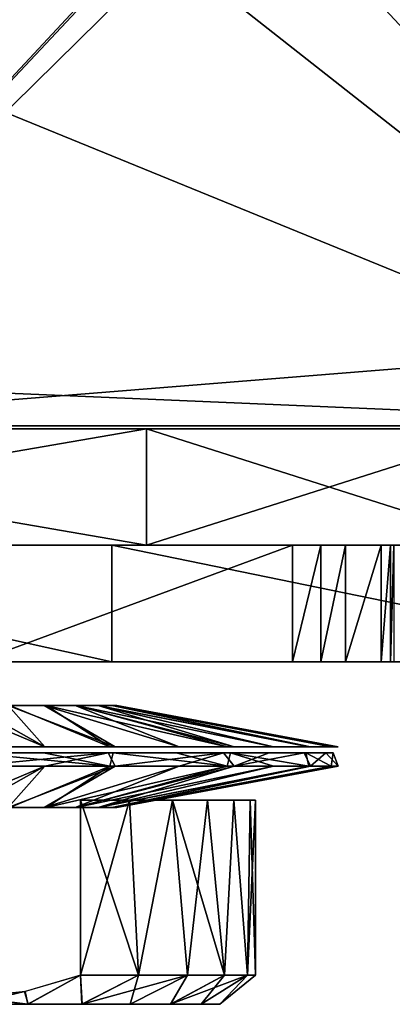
# Model space of a CAD drawing. Header units: millimetres. Extents: x -229 to 223, y -69 to 475.
# Tile 11 of 92: x -43 to -30, y -60 to -26. Entities that reach past the tile are written whole.
import ezdxf

# ---------------------------------------------------------------- set-up
doc = ezdxf.new("R2010")
doc.units = ezdxf.units.MM
doc.header["$LTSCALE"] = 65.185185
for name, color, linetype in [('11', 7, 'CONTINUOUS'), ('12', 7, 'CONTINUOUS'), ('712', 7, 'CONTINUOUS'), ('713', 7, 'CONTINUOUS'), ('723', 7, 'CONTINUOUS'), ('725', 7, 'CONTINUOUS'), ('73', 7, 'CONTINUOUS'), ('74', 7, 'CONTINUOUS'), ('75', 7, 'CONTINUOUS'), ('758', 7, 'CONTINUOUS'), ('809', 7, 'CONTINUOUS'), ('810', 7, 'CONTINUOUS'), ('812', 7, 'CONTINUOUS'), ('824', 7, 'CONTINUOUS'), ('827', 7, 'CONTINUOUS'), ('828', 7, 'CONTINUOUS')]:
    doc.layers.add(name, color=color, linetype=linetype)

msp = doc.modelspace()

# ---------------------------------------------------------------- linework, layer by layer
at = {"layer": '11', "color": 7, "linetype": 'Continuous'}
for points in [[(-17, 0.3, -82.75), (-17, 0, -82.75), (-54.25, -39.7, -82.75), (-17, 0.3, -82.75)], [(-50.464, -26.03, -82.75), (-17, 0.3, -82.75), (-54.25, -39.7, -82.75), (-50.464, -26.03, -82.75)], [(-17, 0, -82.75), (-17, -3, -82.75), (-54.25, -39.7, -82.75), (-17, 0, -82.75)], [(-50.464, -13.37, -82.75), (-17, 0.3, -82.75), (-50.464, -26.03, -82.75), (-50.464, -13.37, -82.75)], [(-54.25, -39.7, -82.75), (-17, -3, -82.75), (-17, -36.7, -82.75), (-54.25, -39.7, -82.75)], [(-17, -39.7, -82.75), (-54.25, -39.7, -82.75), (-17, -36.7, -82.75), (-17, -39.7, -82.75)]]:
    msp.add_3dface(points, dxfattribs=at)
at = {"layer": '12', "color": 7, "linetype": 'Continuous'}
for points in [[(-54.25, 0.3, 82.75), (-50.464, -13.37, 82.75), (-17, -39.7, 82.75), (-54.25, 0.3, 82.75)], [(-17, -3, 82.75), (-54.25, 0.3, 82.75), (-17, -36.7, 82.75), (-17, -3, 82.75)], [(-17, -36.7, 82.75), (-54.25, 0.3, 82.75), (-17, -39.7, 82.75), (-17, -36.7, 82.75)], [(-50.464, -13.37, 82.75), (-50.464, -26.03, 82.75), (-17, -39.7, 82.75), (-50.464, -13.37, 82.75)], [(-50.464, -26.03, 82.75), (-54.25, -38.107, 82.75), (-17, -39.7, 82.75), (-50.464, -26.03, 82.75)], [(-54.25, -38.107, 82.75), (-54.25, -39.7, 82.75), (-17, -39.7, 82.75), (-54.25, -38.107, 82.75)]]:
    msp.add_3dface(points, dxfattribs=at)
at = {"layer": '712', "color": 7, "linetype": 'Continuous'}
for points in [[(-57.824, -47.8, 93.575), (-44.331, -47.8, -100.67), (-39.672, -47.8, 102.596), (-57.824, -47.8, 93.575)], [(-44.331, -47.8, -100.67), (-33.478, -47.8, -104.782), (-39.672, -47.8, 102.596), (-44.331, -47.8, -100.67)], [(-30.115, -47.8, -108.486), (-30, -47.8, -109.545), (-39.672, -47.8, 102.596), (-30.115, -47.8, -108.486)], [(-39.672, -47.8, 102.596), (-30, -47.8, -109.545), (-20.172, -47.8, 108.134), (-39.672, -47.8, 102.596)], [(-30.438, -47.8, -107.499), (-30.115, -47.8, -108.486), (-39.672, -47.8, 102.596), (-30.438, -47.8, -107.499)], [(-31.663, -47.8, -105.821), (-30.438, -47.8, -107.499), (-39.672, -47.8, 102.596), (-31.663, -47.8, -105.821)], [(-32.505, -47.8, -105.213), (-31.663, -47.8, -105.821), (-39.672, -47.8, 102.596), (-32.505, -47.8, -105.213)], [(-33.478, -47.8, -104.782), (-32.505, -47.8, -105.213), (-39.672, -47.8, 102.596), (-33.478, -47.8, -104.782)]]:
    msp.add_3dface(points, dxfattribs=at)
at = {"layer": '713', "color": 7, "linetype": 'Continuous'}
for points in [[(-57.824, -43.8, 93.575), (-39.672, -43.8, 102.596), (-54.642, -43.8, -95.467), (-57.824, -43.8, 93.575)], [(-54.642, -43.8, -95.467), (-39.672, -43.8, 102.596), (-44.331, -43.8, -100.67), (-54.642, -43.8, -95.467)], [(-44.331, -43.8, -100.67), (-39.672, -43.8, 102.596), (-33.478, -43.8, -104.782), (-44.331, -43.8, -100.67)], [(-39.672, -43.8, 102.596), (-20.172, -43.8, 108.134), (-33.478, -43.8, -104.782), (-39.672, -43.8, 102.596)], [(-33.478, -43.8, -104.782), (-20.172, -43.8, 108.134), (-32.505, -43.8, -105.213), (-33.478, -43.8, -104.782)], [(-32.505, -43.8, -105.213), (-20.172, -43.8, 108.134), (-31.663, -43.8, -105.821), (-32.505, -43.8, -105.213)], [(-31.663, -43.8, -105.821), (-20.172, -43.8, 108.134), (-30.438, -43.8, -107.499), (-31.663, -43.8, -105.821)], [(-30.438, -43.8, -107.499), (-20.172, -43.8, 108.134), (-30.115, -43.8, -108.486), (-30.438, -43.8, -107.499)], [(-30.115, -43.8, -108.486), (-20.172, -43.8, 108.134), (-30, -43.8, -109.545), (-30.115, -43.8, -108.486)]]:
    msp.add_3dface(points, dxfattribs=at)
at = {"layer": '723', "color": 7, "linetype": 'Continuous'}
for points in [[(-33.478, -47.8, -104.782), (-44.331, -47.8, -100.67), (-33.478, -43.8, -104.782), (-33.478, -47.8, -104.782)], [(-44.331, -47.8, -100.67), (-44.331, -43.8, -100.67), (-33.478, -43.8, -104.782), (-44.331, -47.8, -100.67)]]:
    msp.add_3dface(points, dxfattribs=at)
at = {"layer": '725', "color": 7, "linetype": 'Continuous'}
for points in [[(-57.824, -47.8, 93.575), (-39.672, -47.8, 102.596), (-57.824, -43.8, 93.575), (-57.824, -47.8, 93.575)], [(-39.672, -47.8, 102.596), (-39.672, -43.8, 102.596), (-57.824, -43.8, 93.575), (-39.672, -47.8, 102.596)], [(-39.672, -47.8, 102.596), (-20.172, -47.8, 108.134), (-39.672, -43.8, 102.596), (-39.672, -47.8, 102.596)], [(-20.172, -47.8, 108.134), (-20.172, -43.8, 108.134), (-39.672, -43.8, 102.596), (-20.172, -47.8, 108.134)]]:
    msp.add_3dface(points, dxfattribs=at)
at = {"layer": '73', "color": 7, "linetype": 'Continuous'}
for points in [[(-61.642, -39.8, -89.289), (-38.481, -39.8, -101.446), (-61.602, -43.8, -89.316), (-61.642, -39.8, -89.289)], [(-61.602, -43.8, -89.316), (-38.481, -39.8, -101.446), (-38.49, -43.8, -101.443), (-61.602, -43.8, -89.316)], [(-38.481, -39.8, -101.446), (-25.952, -39.8, -105.35), (-38.49, -43.8, -101.443), (-38.481, -39.8, -101.446)], [(-38.49, -43.8, -101.443), (-25.952, -39.8, -105.35), (-13.111, -43.8, -107.705), (-38.49, -43.8, -101.443)]]:
    msp.add_3dface(points, dxfattribs=at)
at = {"layer": '74', "color": 7, "linetype": 'Continuous'}
for points in [[(-38.485, -43.8, 101.445), (-61.604, -39.8, 89.315), (-61.64, -43.8, 89.29), (-38.485, -43.8, 101.445)], [(-38.486, -39.8, 101.445), (-61.604, -39.8, 89.315), (-38.485, -43.8, 101.445), (-38.486, -39.8, 101.445)], [(-13.108, -39.8, 107.705), (-38.486, -39.8, 101.445), (-25.956, -43.8, 105.35), (-13.108, -39.8, 107.705)], [(-25.956, -43.8, 105.35), (-38.486, -39.8, 101.445), (-38.485, -43.8, 101.445), (-25.956, -43.8, 105.35)]]:
    msp.add_3dface(points, dxfattribs=at)
at = {"layer": '75', "color": 7, "linetype": 'Continuous'}
for points in [[(108.5, -39.8), (107.704, -39.8, -13.117), (-108.5, -39.8), (108.5, -39.8)], [(108.5, -39.8), (-108.5, -39.8), (-107.704, -39.8, 13.117), (108.5, -39.8)], [(107.704, -39.8, -13.117), (-107.707, -39.8, -13.09), (-108.5, -39.8), (107.704, -39.8, -13.117)], [(107.704, -39.8, -13.117), (-105.341, -39.8, -25.988), (-107.707, -39.8, -13.09), (107.704, -39.8, -13.117)], [(108.5, -39.8), (-107.704, -39.8, 13.117), (107.707, -39.8, 13.09), (108.5, -39.8)], [(-107.704, -39.8, 13.117), (-105.327, -39.8, 26.043), (105.341, -39.8, 25.988), (-107.704, -39.8, 13.117)], [(-107.704, -39.8, 13.117), (105.341, -39.8, 25.988), (107.707, -39.8, 13.09), (-107.704, -39.8, 13.117)], [(107.704, -39.8, -13.117), (105.327, -39.8, -26.043), (-105.341, -39.8, -25.988), (107.704, -39.8, -13.117)], [(105.327, -39.8, -26.043), (101.409, -39.8, -38.577), (-105.341, -39.8, -25.988), (105.327, -39.8, -26.043)], [(101.409, -39.8, -38.577), (-96.071, -39.8, -50.424), (-105.341, -39.8, -25.988), (101.409, -39.8, -38.577)], [(-105.327, -39.8, 26.043), (-101.409, -39.8, 38.577), (105.341, -39.8, 25.988), (-105.327, -39.8, 26.043)], [(-101.409, -39.8, 38.577), (-96.024, -39.8, 50.513), (96.071, -39.8, 50.424), (-101.409, -39.8, 38.577)], [(-101.409, -39.8, 38.577), (96.071, -39.8, 50.424), (105.341, -39.8, 25.988), (-101.409, -39.8, 38.577)], [(101.409, -39.8, -38.577), (96.024, -39.8, -50.513), (-96.071, -39.8, -50.424), (101.409, -39.8, -38.577)], [(96.024, -39.8, -50.513), (-81.22, -39.8, -71.94), (-96.071, -39.8, -50.424), (96.024, -39.8, -50.513)], [(-96.024, -39.8, 50.513), (-81.161, -39.8, 72.007), (81.22, -39.8, 71.94), (-96.024, -39.8, 50.513)], [(-96.024, -39.8, 50.513), (81.22, -39.8, 71.94), (96.071, -39.8, 50.424), (-96.024, -39.8, 50.513)], [(96.024, -39.8, -50.513), (81.161, -39.8, -72.007), (-81.22, -39.8, -71.94), (96.024, -39.8, -50.513)], [(81.161, -39.8, -72.007), (-61.642, -39.8, -89.289), (-81.22, -39.8, -71.94), (81.161, -39.8, -72.007)], [(-81.161, -39.8, 72.007), (-61.604, -39.8, 89.315), (61.642, -39.8, 89.289), (-81.161, -39.8, 72.007)], [(-81.161, -39.8, 72.007), (61.642, -39.8, 89.289), (81.22, -39.8, 71.94), (-81.161, -39.8, 72.007)], [(81.161, -39.8, -72.007), (61.604, -39.8, -89.315), (-61.642, -39.8, -89.289), (81.161, -39.8, -72.007)], [(61.604, -39.8, -89.315), (38.486, -39.8, -101.445), (-61.642, -39.8, -89.289), (61.604, -39.8, -89.315)], [(38.486, -39.8, -101.445), (-38.481, -39.8, -101.446), (-61.642, -39.8, -89.289), (38.486, -39.8, -101.445)], [(-61.604, -39.8, 89.315), (-38.486, -39.8, 101.445), (61.642, -39.8, 89.289), (-61.604, -39.8, 89.315)], [(-38.486, -39.8, 101.445), (-13.108, -39.8, 107.705), (38.481, -39.8, 101.446), (-38.486, -39.8, 101.445)], [(-38.486, -39.8, 101.445), (38.481, -39.8, 101.446), (61.642, -39.8, 89.289), (-38.486, -39.8, 101.445)], [(38.486, -39.8, -101.445), (13.108, -39.8, -107.705), (-38.481, -39.8, -101.446), (38.486, -39.8, -101.445)], [(13.108, -39.8, -107.705), (-25.952, -39.8, -105.35), (-38.481, -39.8, -101.446), (13.108, -39.8, -107.705)]]:
    msp.add_3dface(points, dxfattribs=at)
at = {"layer": '758', "color": 7, "linetype": 'Continuous'}
for points in [[(-32.505, -47.8, -105.213), (-33.478, -47.8, -104.782), (-32.505, -43.8, -105.213), (-32.505, -47.8, -105.213)], [(-33.478, -47.8, -104.782), (-33.478, -43.8, -104.782), (-32.505, -43.8, -105.213), (-33.478, -47.8, -104.782)], [(-31.663, -47.8, -105.821), (-32.505, -47.8, -105.213), (-31.663, -43.8, -105.821), (-31.663, -47.8, -105.821)], [(-32.505, -47.8, -105.213), (-32.505, -43.8, -105.213), (-31.663, -43.8, -105.821), (-32.505, -47.8, -105.213)], [(-30.438, -47.8, -107.499), (-31.663, -47.8, -105.821), (-30.438, -43.8, -107.499), (-30.438, -47.8, -107.499)], [(-31.663, -47.8, -105.821), (-31.663, -43.8, -105.821), (-30.438, -43.8, -107.499), (-31.663, -47.8, -105.821)], [(-30.115, -47.8, -108.486), (-30.438, -47.8, -107.499), (-30.115, -43.8, -108.486), (-30.115, -47.8, -108.486)], [(-30.438, -47.8, -107.499), (-30.438, -43.8, -107.499), (-30.115, -43.8, -108.486), (-30.438, -47.8, -107.499)], [(-30, -47.8, -109.545), (-30.115, -47.8, -108.486), (-30, -43.8, -109.545), (-30, -47.8, -109.545)], [(-30.115, -47.8, -108.486), (-30.115, -43.8, -108.486), (-30, -43.8, -109.545), (-30.115, -47.8, -108.486)]]:
    msp.add_3dface(points, dxfattribs=at)
at = {"layer": '809', "color": 7, "linetype": 'Continuous'}
for points in [[(-40.75, -58.55, 35.5), (-40.75, -52.55, 35.5), (-39.068, -52.55, 36.403), (-40.75, -58.55, 35.5)], [(-38.756, -58.55, 36.622), (-40.75, -58.55, 35.5), (-39.068, -52.55, 36.403), (-38.756, -58.55, 36.622)], [(-40.75, -58.55, 53.5), (-38.756, -58.55, 52.378), (-40.75, -52.55, 53.5), (-40.75, -58.55, 53.5)], [(-40.75, -52.55, 53.5), (-38.756, -58.55, 52.378), (-39.067, -52.55, 52.596), (-40.75, -52.55, 53.5)], [(-37.595, -52.55, 37.616), (-38.756, -58.55, 36.622), (-39.068, -52.55, 36.403), (-37.595, -52.55, 37.616)], [(-39.067, -52.55, 52.596), (-38.756, -58.55, 52.378), (-37.596, -52.55, 51.384), (-39.067, -52.55, 52.596)], [(-37.078, -58.55, 38.177), (-38.756, -58.55, 36.622), (-37.595, -52.55, 37.616), (-37.078, -58.55, 38.177)], [(-38.756, -58.55, 52.378), (-37.078, -58.55, 50.823), (-37.596, -52.55, 51.384), (-38.756, -58.55, 52.378)], [(-37.078, -58.55, 50.823), (-35.809, -58.55, 48.919), (-37.596, -52.55, 51.384), (-37.078, -58.55, 50.823)], [(-37.596, -52.55, 51.384), (-35.809, -58.55, 48.919), (-35.494, -52.55, 48.235), (-37.596, -52.55, 51.384)], [(-36.388, -52.55, 39.091), (-37.078, -58.55, 38.177), (-37.595, -52.55, 37.616), (-36.388, -52.55, 39.091)], [(-35.809, -58.55, 40.081), (-37.078, -58.55, 38.177), (-36.388, -52.55, 39.091), (-35.809, -58.55, 40.081)], [(-35.489, -52.55, 40.777), (-35.809, -58.55, 40.081), (-36.388, -52.55, 39.091), (-35.489, -52.55, 40.777)], [(-35.018, -58.55, 42.228), (-35.809, -58.55, 40.081), (-35.489, -52.55, 40.777), (-35.018, -58.55, 42.228)], [(-35.809, -58.55, 48.919), (-35.018, -58.55, 46.772), (-35.494, -52.55, 48.235), (-35.809, -58.55, 48.919)], [(-35.494, -52.55, 48.235), (-35.018, -58.55, 46.772), (-34.75, -52.55, 44.511), (-35.494, -52.55, 48.235)], [(-34.935, -52.55, 42.609), (-35.018, -58.55, 42.228), (-35.489, -52.55, 40.777), (-34.935, -52.55, 42.609)], [(-34.75, -58.55, 44.5), (-35.018, -58.55, 42.228), (-34.935, -52.55, 42.609), (-34.75, -58.55, 44.5)], [(-35.018, -58.55, 46.772), (-34.75, -58.55, 44.5), (-34.75, -52.55, 44.511), (-35.018, -58.55, 46.772)], [(-34.75, -52.55, 44.511), (-34.75, -58.55, 44.5), (-34.935, -52.55, 42.609), (-34.75, -52.55, 44.511)]]:
    msp.add_3dface(points, dxfattribs=at)
at = {"layer": '810', "color": 7, "linetype": 'Continuous'}
for points in [[(-42.666, -59.115, 35.5), (-40.75, -58.55, 35.5), (-42.544, -59.55, 35.972), (-42.666, -59.115, 35.5)], [(-42.555, -59.55, 53.031), (-40.75, -58.55, 53.5), (-42.646, -59.111, 53.5), (-42.555, -59.55, 53.031)], [(-40.702, -59.55, 52.382), (-40.75, -58.55, 53.5), (-42.555, -59.55, 53.031), (-40.702, -59.55, 52.382)], [(-42.544, -59.55, 35.972), (-40.75, -58.55, 35.5), (-40.689, -59.55, 36.624), (-42.544, -59.55, 35.972)], [(-40.75, -58.55, 35.5), (-38.756, -58.55, 36.622), (-40.689, -59.55, 36.624), (-40.75, -58.55, 35.5)], [(-38.756, -58.55, 52.378), (-40.75, -58.55, 53.5), (-40.702, -59.55, 52.382), (-38.756, -58.55, 52.378)], [(-39.048, -59.55, 51.344), (-38.756, -58.55, 52.378), (-40.702, -59.55, 52.382), (-39.048, -59.55, 51.344)], [(-38.756, -58.55, 36.622), (-37.078, -58.55, 38.177), (-40.689, -59.55, 36.624), (-38.756, -58.55, 36.622)], [(-40.689, -59.55, 36.624), (-37.078, -58.55, 38.177), (-37.657, -59.55, 39.047), (-40.689, -59.55, 36.624)], [(-37.078, -58.55, 50.823), (-38.756, -58.55, 52.378), (-39.048, -59.55, 51.344), (-37.078, -58.55, 50.823)], [(-37.656, -59.55, 49.952), (-37.078, -58.55, 50.823), (-39.048, -59.55, 51.344), (-37.656, -59.55, 49.952)], [(-37.078, -58.55, 38.177), (-35.809, -58.55, 40.081), (-37.657, -59.55, 39.047), (-37.078, -58.55, 38.177)], [(-35.809, -58.55, 40.081), (-35.018, -58.55, 42.228), (-37.657, -59.55, 39.047), (-35.809, -58.55, 40.081)], [(-37.657, -59.55, 39.047), (-35.018, -58.55, 42.228), (-35.971, -59.55, 42.546), (-37.657, -59.55, 39.047)], [(-35.809, -58.55, 48.919), (-37.078, -58.55, 50.823), (-37.656, -59.55, 49.952), (-35.809, -58.55, 48.919)], [(-36.61, -59.55, 48.283), (-35.809, -58.55, 48.919), (-37.656, -59.55, 49.952), (-36.61, -59.55, 48.283)], [(-35.018, -58.55, 46.772), (-35.809, -58.55, 48.919), (-36.61, -59.55, 48.283), (-35.018, -58.55, 46.772)], [(-35.966, -59.55, 46.431), (-35.018, -58.55, 46.772), (-36.61, -59.55, 48.283), (-35.966, -59.55, 46.431)], [(-35.018, -58.55, 42.228), (-34.75, -58.55, 44.5), (-35.971, -59.55, 42.546), (-35.018, -58.55, 42.228)], [(-35.971, -59.55, 42.546), (-34.75, -58.55, 44.5), (-35.966, -59.55, 46.431), (-35.971, -59.55, 42.546)], [(-34.75, -58.55, 44.5), (-35.018, -58.55, 46.772), (-35.966, -59.55, 46.431), (-34.75, -58.55, 44.5)], [(-44.5, -59.3, 53.5), (-42.555, -59.55, 53.031), (-42.646, -59.111, 53.5), (-44.5, -59.3, 53.5)], [(-44.5, -59.3, 35.5), (-42.666, -59.115, 35.5), (-44.5, -59.55, 35.75), (-44.5, -59.3, 35.5)], [(-44.5, -59.55, 35.75), (-42.666, -59.115, 35.5), (-42.544, -59.55, 35.972), (-44.5, -59.55, 35.75)], [(-44.5, -59.55, 53.25), (-42.555, -59.55, 53.031), (-44.5, -59.3, 53.5), (-44.5, -59.55, 53.25)]]:
    msp.add_3dface(points, dxfattribs=at)
at = {"layer": '812', "color": 7, "linetype": 'Continuous'}
for points in [[(-44.5, -59.55, 35.75), (-42.544, -59.55, 35.972), (-44.5, -59.55, 53.25), (-44.5, -59.55, 35.75)], [(-42.544, -59.55, 35.972), (-42.555, -59.55, 53.031), (-44.5, -59.55, 53.25), (-42.544, -59.55, 35.972)], [(-42.544, -59.55, 35.972), (-40.702, -59.55, 52.382), (-42.555, -59.55, 53.031), (-42.544, -59.55, 35.972)], [(-42.544, -59.55, 35.972), (-40.689, -59.55, 36.624), (-40.702, -59.55, 52.382), (-42.544, -59.55, 35.972)], [(-40.689, -59.55, 36.624), (-39.048, -59.55, 51.344), (-40.702, -59.55, 52.382), (-40.689, -59.55, 36.624)], [(-40.689, -59.55, 36.624), (-37.657, -59.55, 39.047), (-39.048, -59.55, 51.344), (-40.689, -59.55, 36.624)], [(-37.657, -59.55, 39.047), (-37.656, -59.55, 49.952), (-39.048, -59.55, 51.344), (-37.657, -59.55, 39.047)], [(-37.657, -59.55, 39.047), (-35.971, -59.55, 42.546), (-37.656, -59.55, 49.952), (-37.657, -59.55, 39.047)], [(-35.971, -59.55, 42.546), (-36.61, -59.55, 48.283), (-37.656, -59.55, 49.952), (-35.971, -59.55, 42.546)], [(-35.971, -59.55, 42.546), (-35.966, -59.55, 46.431), (-36.61, -59.55, 48.283), (-35.971, -59.55, 42.546)]]:
    msp.add_3dface(points, dxfattribs=at)
at = {"layer": '824', "color": 7, "linetype": 'Continuous'}
for points in [[(-39.737, -51.383, 56.154), (-44.5, -51.383, 57.09), (-43.173, -52.8, 49.321), (-39.737, -51.383, 56.154)], [(-44.5, -51.383, 31.91), (-41.976, -51.383, 32.165), (-44.5, -52.444, 35.643), (-44.5, -51.383, 31.91)], [(-44.5, -52.444, 35.643), (-41.976, -51.383, 32.165), (-44.5, -52.8, 39.5), (-44.5, -52.444, 35.643)], [(-44.5, -52.8, 39.5), (-41.976, -51.383, 32.165), (-43.23, -52.8, 39.664), (-44.5, -52.8, 39.5)], [(-41.976, -51.383, 32.165), (-39.555, -51.383, 32.922), (-43.23, -52.8, 39.664), (-41.976, -51.383, 32.165)], [(-43.23, -52.8, 39.664), (-39.555, -51.383, 32.922), (-41.989, -52.8, 40.176), (-43.23, -52.8, 39.664)], [(-41.929, -52.8, 48.788), (-39.737, -51.383, 56.154), (-43.173, -52.8, 49.321), (-41.929, -52.8, 48.788)], [(-39.555, -51.383, 32.922), (-37.362, -51.383, 34.129), (-41.989, -52.8, 40.176), (-39.555, -51.383, 32.922)], [(-41.989, -52.8, 40.176), (-37.362, -51.383, 34.129), (-40.932, -52.8, 40.998), (-41.989, -52.8, 40.176)], [(-35.718, -51.383, 53.522), (-39.737, -51.383, 56.154), (-41.929, -52.8, 48.788), (-35.718, -51.383, 53.522)], [(-40.902, -52.8, 47.972), (-35.718, -51.383, 53.522), (-41.929, -52.8, 48.788), (-40.902, -52.8, 47.972)], [(-37.362, -51.383, 34.129), (-35.477, -51.383, 35.72), (-40.932, -52.8, 40.998), (-37.362, -51.383, 34.129)], [(-40.932, -52.8, 40.998), (-35.477, -51.383, 35.72), (-40.146, -52.8, 42.043), (-40.932, -52.8, 40.998)], [(-34.129, -51.383, 51.638), (-35.718, -51.383, 53.522), (-40.902, -52.8, 47.972), (-34.129, -51.383, 51.638)], [(-40.144, -52.8, 46.955), (-34.129, -51.383, 51.638), (-40.902, -52.8, 47.972), (-40.144, -52.8, 46.955)], [(-35.477, -51.383, 35.72), (-32.859, -51.383, 39.704), (-40.146, -52.8, 42.043), (-35.477, -51.383, 35.72)], [(-40.146, -52.8, 42.043), (-32.859, -51.383, 39.704), (-39.663, -52.8, 43.235), (-40.146, -52.8, 42.043)], [(-32.917, -51.383, 49.434), (-34.129, -51.383, 51.638), (-40.144, -52.8, 46.955), (-32.917, -51.383, 49.434)], [(-39.671, -52.8, 45.795), (-32.917, -51.383, 49.434), (-40.144, -52.8, 46.955), (-39.671, -52.8, 45.795)], [(-32.156, -51.383, 46.978), (-32.917, -51.383, 49.434), (-39.671, -52.8, 45.795), (-32.156, -51.383, 46.978)], [(-39.5, -52.8, 44.52), (-32.156, -51.383, 46.978), (-39.671, -52.8, 45.795), (-39.5, -52.8, 44.52)], [(-32.859, -51.383, 39.704), (-31.91, -51.383, 44.46), (-39.663, -52.8, 43.235), (-32.859, -51.383, 39.704)], [(-39.663, -52.8, 43.235), (-31.91, -51.383, 44.46), (-39.5, -52.8, 44.52), (-39.663, -52.8, 43.235)], [(-31.91, -51.383, 44.46), (-32.156, -51.383, 46.978), (-39.5, -52.8, 44.52), (-31.91, -51.383, 44.46)]]:
    msp.add_3dface(points, dxfattribs=at)
at = {"layer": '827', "color": 7, "linetype": 'Continuous'}
for points in [[(-44.5, -51.383, 57.09), (-39.737, -51.383, 56.154), (-44.5, -50.917, 56.91), (-44.5, -51.383, 57.09)], [(-44.5, -50.917, 56.91), (-39.737, -51.383, 56.154), (-42.012, -50.917, 56.658), (-44.5, -50.917, 56.91)], [(-41.976, -51.383, 32.165), (-44.5, -51.383, 31.91), (-39.805, -50.917, 33.013), (-41.976, -51.383, 32.165)], [(-44.5, -51.383, 31.91), (-44.5, -50.917, 32.09), (-39.805, -50.917, 33.013), (-44.5, -51.383, 31.91)], [(-42.012, -50.917, 56.658), (-39.737, -51.383, 56.154), (-39.625, -50.917, 55.912), (-42.012, -50.917, 56.658)], [(-39.555, -51.383, 32.922), (-41.976, -51.383, 32.165), (-39.805, -50.917, 33.013), (-39.555, -51.383, 32.922)], [(-35.844, -50.917, 35.607), (-39.555, -51.383, 32.922), (-39.805, -50.917, 33.013), (-35.844, -50.917, 35.607)], [(-39.737, -51.383, 56.154), (-35.718, -51.383, 53.522), (-39.625, -50.917, 55.912), (-39.737, -51.383, 56.154)], [(-39.625, -50.917, 55.912), (-35.718, -51.383, 53.522), (-37.464, -50.917, 54.723), (-39.625, -50.917, 55.912)], [(-37.362, -51.383, 34.129), (-39.555, -51.383, 32.922), (-35.844, -50.917, 35.607), (-37.362, -51.383, 34.129)], [(-37.464, -50.917, 54.723), (-35.718, -51.383, 53.522), (-35.606, -50.917, 53.154), (-37.464, -50.917, 54.723)], [(-35.477, -51.383, 35.72), (-37.362, -51.383, 34.129), (-35.844, -50.917, 35.607), (-35.477, -51.383, 35.72)], [(-34.277, -50.917, 37.464), (-35.477, -51.383, 35.72), (-35.844, -50.917, 35.607), (-34.277, -50.917, 37.464)], [(-35.718, -51.383, 53.522), (-34.129, -51.383, 51.638), (-35.606, -50.917, 53.154), (-35.718, -51.383, 53.522)], [(-34.129, -51.383, 51.638), (-32.917, -51.383, 49.434), (-35.606, -50.917, 53.154), (-34.129, -51.383, 51.638)], [(-35.606, -50.917, 53.154), (-32.917, -51.383, 49.434), (-33.026, -50.917, 49.227), (-35.606, -50.917, 53.154)], [(-32.859, -51.383, 39.704), (-35.477, -51.383, 35.72), (-33.083, -50.917, 39.636), (-32.859, -51.383, 39.704)], [(-33.083, -50.917, 39.636), (-35.477, -51.383, 35.72), (-34.277, -50.917, 37.464), (-33.083, -50.917, 39.636)], [(-32.333, -50.917, 42.058), (-32.859, -51.383, 39.704), (-33.083, -50.917, 39.636), (-32.333, -50.917, 42.058)], [(-32.917, -51.383, 49.434), (-32.156, -51.383, 46.978), (-33.026, -50.917, 49.227), (-32.917, -51.383, 49.434)], [(-33.026, -50.917, 49.227), (-32.156, -51.383, 46.978), (-32.09, -50.917, 44.539), (-33.026, -50.917, 49.227)], [(-31.91, -51.383, 44.46), (-32.859, -51.383, 39.704), (-32.333, -50.917, 42.058), (-31.91, -51.383, 44.46)], [(-32.09, -50.917, 44.539), (-31.91, -51.383, 44.46), (-32.333, -50.917, 42.058), (-32.09, -50.917, 44.539)], [(-32.156, -51.383, 46.978), (-31.91, -51.383, 44.46), (-32.09, -50.917, 44.539), (-32.156, -51.383, 46.978)]]:
    msp.add_3dface(points, dxfattribs=at)
at = {"layer": '828', "color": 7, "linetype": 'Continuous'}
for points in [[(-39.737, -50.717, 32.846), (-44.5, -50.717, 31.91), (-43.173, -49.3, 39.679), (-39.737, -50.717, 32.846)], [(-44.5, -49.656, 53.357), (-41.976, -50.717, 56.834), (-44.5, -49.3, 49.5), (-44.5, -49.656, 53.357)], [(-44.5, -49.3, 49.5), (-41.976, -50.717, 56.834), (-43.23, -49.3, 49.336), (-44.5, -49.3, 49.5)], [(-41.976, -50.717, 56.834), (-39.555, -50.717, 56.078), (-43.23, -49.3, 49.336), (-41.976, -50.717, 56.834)], [(-43.23, -49.3, 49.336), (-39.555, -50.717, 56.078), (-41.989, -49.3, 48.824), (-43.23, -49.3, 49.336)], [(-41.929, -49.3, 40.212), (-39.737, -50.717, 32.846), (-43.173, -49.3, 39.679), (-41.929, -49.3, 40.212)], [(-39.555, -50.717, 56.078), (-37.362, -50.717, 54.871), (-41.989, -49.3, 48.824), (-39.555, -50.717, 56.078)], [(-41.989, -49.3, 48.824), (-37.362, -50.717, 54.871), (-40.932, -49.3, 48.002), (-41.989, -49.3, 48.824)], [(-35.718, -50.717, 35.478), (-39.737, -50.717, 32.846), (-41.929, -49.3, 40.212), (-35.718, -50.717, 35.478)], [(-40.902, -49.3, 41.028), (-35.718, -50.717, 35.478), (-41.929, -49.3, 40.212), (-40.902, -49.3, 41.028)], [(-37.362, -50.717, 54.871), (-35.477, -50.717, 53.28), (-40.932, -49.3, 48.002), (-37.362, -50.717, 54.871)], [(-40.932, -49.3, 48.002), (-35.477, -50.717, 53.28), (-40.146, -49.3, 46.957), (-40.932, -49.3, 48.002)], [(-34.129, -50.717, 37.362), (-35.718, -50.717, 35.478), (-40.902, -49.3, 41.028), (-34.129, -50.717, 37.362)], [(-40.144, -49.3, 42.045), (-34.129, -50.717, 37.362), (-40.902, -49.3, 41.028), (-40.144, -49.3, 42.045)], [(-35.477, -50.717, 53.28), (-32.859, -50.717, 49.296), (-40.146, -49.3, 46.957), (-35.477, -50.717, 53.28)], [(-40.146, -49.3, 46.957), (-32.859, -50.717, 49.296), (-39.663, -49.3, 45.765), (-40.146, -49.3, 46.957)], [(-32.917, -50.717, 39.565), (-34.129, -50.717, 37.362), (-40.144, -49.3, 42.045), (-32.917, -50.717, 39.565)], [(-39.671, -49.3, 43.205), (-32.917, -50.717, 39.565), (-40.144, -49.3, 42.045), (-39.671, -49.3, 43.205)], [(-32.156, -50.717, 42.022), (-32.917, -50.717, 39.565), (-39.671, -49.3, 43.205), (-32.156, -50.717, 42.022)], [(-39.5, -49.3, 44.48), (-32.156, -50.717, 42.022), (-39.671, -49.3, 43.205), (-39.5, -49.3, 44.48)], [(-32.859, -50.717, 49.296), (-31.91, -50.717, 44.54), (-39.663, -49.3, 45.765), (-32.859, -50.717, 49.296)], [(-39.663, -49.3, 45.765), (-31.91, -50.717, 44.54), (-39.5, -49.3, 44.48), (-39.663, -49.3, 45.765)], [(-31.91, -50.717, 44.54), (-32.156, -50.717, 42.022), (-39.5, -49.3, 44.48), (-31.91, -50.717, 44.54)], [(-44.5, -50.717, 57.09), (-41.976, -50.717, 56.834), (-44.5, -49.656, 53.357), (-44.5, -50.717, 57.09)]]:
    msp.add_3dface(points, dxfattribs=at)

doc.saveas('drawing.dxf')
